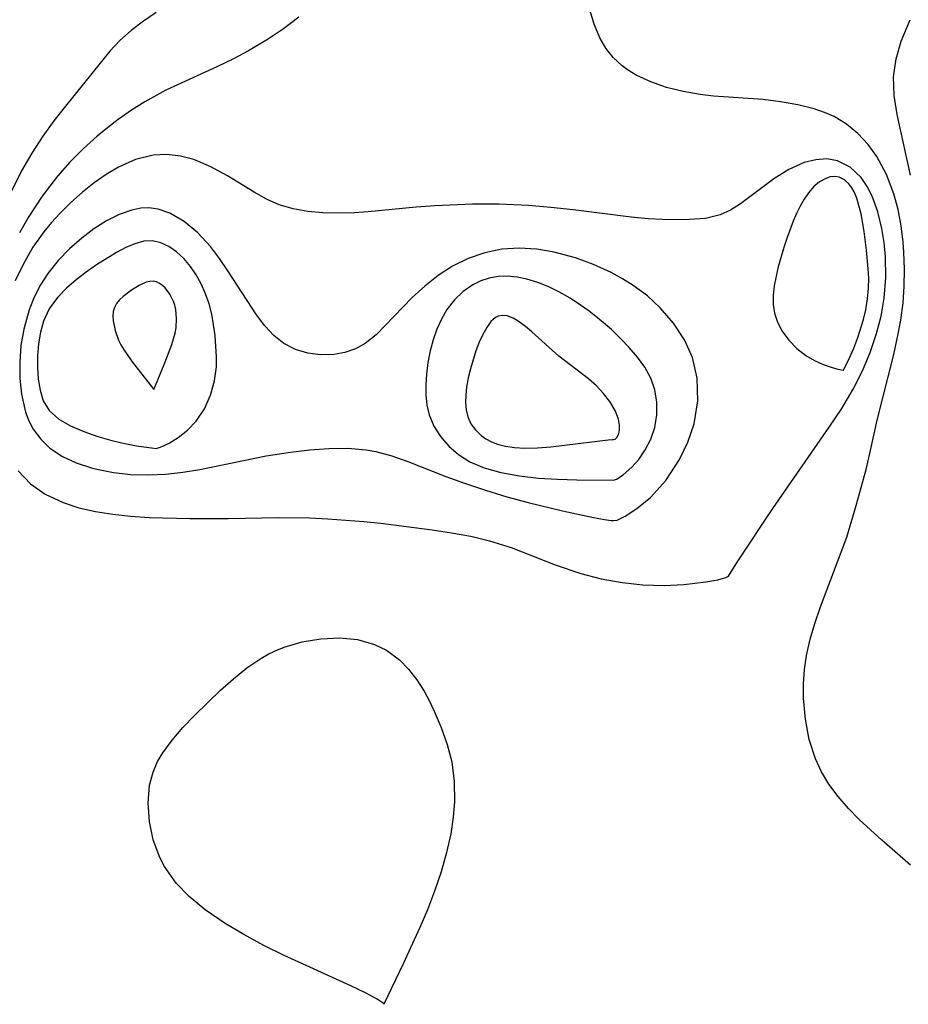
# Model space of a CAD drawing. Header units: metres. Extents: x 1073367 to 1082519, y 1569854 to 1574957.
# Tile 148 of 256: x 1074907 to 1074984, y 1573133 to 1573218. Entities that reach past the tile are written whole.
import ezdxf

# ---------------------------------------------------------------- set-up
doc = ezdxf.new("R2010")
doc.units = ezdxf.units.M
doc.layers.add('CGG_CurvaNivelLidar_v1', color=253, linetype='Continuous', lineweight=30)

msp = doc.modelspace()

# ---------------------------------------------------------------- linework, layer by layer
at = {"layer": 'CGG_CurvaNivelLidar_v1'}
for p, q in [((1074918.7038, 1573219.0705, 66), (1074917.5888, 1573218.2947, 66)), ((1074956.8079, 1573218.0413, 66.5), (1074956.4322, 1573219.2865, 66.5)), ((1074917.5888, 1573218.2947, 66), (1074916.5265, 1573217.4883, 66)), ((1074931.1154, 1573218.6576, 66.5), (1074929.7757, 1573217.6504, 66.5)), ((1074983.5155, 1573216.5571, 66), (1074984.3064, 1573218.4321, 66)), ((1074916.5265, 1573217.4883, 66), (1074915.5419, 1573216.6211, 66)), ((1074929.7757, 1573217.6504, 66.5), (1074928.3772, 1573216.7069, 66.5)), ((1074957.3039, 1573216.869, 66.5), (1074956.8079, 1573218.0413, 66.5)), ((1074915.5419, 1573216.6211, 66), (1074914.6746, 1573215.7007, 66)), ((1074928.3772, 1573216.7069, 66.5), (1074926.7476, 1573215.7203, 66.5)), ((1074957.827, 1573215.9651, 66.5), (1074957.3039, 1573216.869, 66.5)), ((1074983.0724, 1573215.0246, 66), (1074983.5155, 1573216.5571, 66)), ((1074914.6746, 1573215.7007, 66), (1074910.8057, 1573210.9187, 66)), ((1074926.7476, 1573215.7203, 66.5), (1074925.3745, 1573214.9944, 66.5)), ((1074958.4601, 1573215.1501, 66.5), (1074957.827, 1573215.9651, 66.5)), ((1074925.3745, 1573214.9944, 66.5), (1074923.9687, 1573214.3208, 66.5)), ((1074959.2324, 1573214.4222, 66.5), (1074958.4601, 1573215.1501, 66.5)), ((1074982.8574, 1573213.4542, 66), (1074983.0724, 1573215.0246, 66)), ((1074923.9687, 1573214.3208, 66.5), (1074919.559, 1573212.2998, 66.5)), ((1074959.7191, 1573214.0604, 66.5), (1074959.2324, 1573214.4222, 66.5)), ((1074960.4553, 1573213.6111, 66.5), (1074959.7191, 1573214.0604, 66.5)), ((1074961.729, 1573213.0155, 66.5), (1074960.4553, 1573213.6111, 66.5)), ((1074963.1014, 1573212.544, 66.5), (1074961.729, 1573213.0155, 66.5)), ((1074982.9172, 1573211.8368, 66), (1074982.8574, 1573213.4542, 66)), ((1074919.559, 1573212.2998, 66.5), (1074917.7173, 1573211.2963, 66.5)), ((1074964.544, 1573212.1813, 66.5), (1074963.1014, 1573212.544, 66.5)), ((1074966.0328, 1573211.9188, 66.5), (1074964.544, 1573212.1813, 66.5)), ((1074967.1795, 1573211.7823, 66.5), (1074966.0328, 1573211.9188, 66.5)), ((1074971.5179, 1573211.479, 66.5), (1074967.1795, 1573211.7823, 66.5)), ((1074973.0329, 1573211.2925, 66.5), (1074971.5179, 1573211.479, 66.5)), ((1074983.1784, 1573210.1834, 66), (1074982.9172, 1573211.8368, 66)), ((1074910.8057, 1573210.9187, 66), (1074909.8083, 1573209.6311, 66)), ((1074916.5476, 1573210.5532, 66.5), (1074915.4109, 1573209.7529, 66.5)), ((1074917.7173, 1573211.2963, 66.5), (1074916.5476, 1573210.5532, 66.5)), ((1074974.5147, 1573211.029, 66.5), (1074973.0329, 1573211.2925, 66.5)), ((1074975.9392, 1573210.6717, 66.5), (1074974.5147, 1573211.029, 66.5)), ((1074976.8375, 1573210.3707, 66.5), (1074975.9392, 1573210.6717, 66.5)), ((1074909.8083, 1573209.6311, 66), (1074908.8449, 1573208.2992, 66)), ((1074915.4109, 1573209.7529, 66.5), (1074914.4799, 1573209.0387, 66.5)), ((1074977.6904, 1573209.9968, 66.5), (1074976.8375, 1573210.3707, 66.5)), ((1074978.7734, 1573209.3378, 66.5), (1074977.6904, 1573209.9968, 66.5)), ((1074984.3213, 1573204.9165, 66), (1074983.1784, 1573210.1834, 66)), ((1074914.4799, 1573209.0387, 66.5), (1074913.5743, 1573208.2894, 66.5)), ((1074979.7564, 1573208.5256, 66.5), (1074978.7734, 1573209.3378, 66.5)), ((1074908.8449, 1573208.2992, 66), (1074907.8761, 1573206.8163, 66)), ((1074913.5743, 1573208.2894, 66.5), (1074912.3597, 1573207.1901, 66.5)), ((1074980.6369, 1573207.5824, 66.5), (1074979.7564, 1573208.5256, 66.5)), ((1074912.3597, 1573207.1901, 66.5), (1074911.2025, 1573206.029, 66.5)), ((1074981.4077, 1573206.5242, 66.5), (1074980.6369, 1573207.5824, 66.5)), ((1074907.8761, 1573206.8163, 66), (1074906.9879, 1573205.271, 66)), ((1074916.9146, 1573206.2749, 67), (1074915.4257, 1573205.6068, 67)), ((1074918.4372, 1573206.653, 67), (1074916.9146, 1573206.2749, 67)), ((1074919.6244, 1573206.7064, 67), (1074918.4372, 1573206.653, 67)), ((1074920.8117, 1573206.5675, 67), (1074919.6244, 1573206.7064, 67)), ((1074921.9815, 1573206.2572, 67), (1074920.8117, 1573206.5675, 67)), ((1074923.467, 1573205.6293, 67), (1074921.9815, 1573206.2572, 67)), ((1074976.0796, 1573206.2523, 67), (1074975.0852, 1573205.9975, 67)), ((1074977.057, 1573206.3169, 67), (1074976.0796, 1573206.2523, 67)), ((1074977.9875, 1573206.1645, 67), (1074977.057, 1573206.3169, 67)), ((1074979.0937, 1573205.6042, 67), (1074977.9875, 1573206.1645, 67)), ((1074982.2453, 1573204.9731, 66.5), (1074981.4077, 1573206.5242, 66.5)), ((1074911.2025, 1573206.029, 66.5), (1074910.1097, 1573204.8072, 66.5)), ((1074915.4257, 1573205.6068, 67), (1074914.3577, 1573204.9706, 67)), ((1074924.9089, 1573204.8387, 67), (1074923.467, 1573205.6293, 67)), ((1074973.7386, 1573205.3882, 67), (1074972.4284, 1573204.5733, 67)), ((1074975.0852, 1573205.9975, 67), (1074973.7386, 1573205.3882, 67)), ((1074980.0404, 1573204.693, 67), (1074979.0937, 1573205.6042, 67)), ((1074906.9879, 1573205.271, 66), (1074906.0116, 1573203.2788, 66)), ((1074910.1097, 1573204.8072, 66.5), (1074908.7747, 1573203.0805, 66.5)), ((1074914.3577, 1573204.9706, 67), (1074913.3121, 1573204.2358, 67)), ((1074927.2439, 1573203.4226, 67), (1074924.9089, 1573204.8387, 67)), ((1074972.4284, 1573204.5733, 67), (1074969.536, 1573202.4067, 67)), ((1074976.9518, 1573204.6272, 67.5), (1074976.4193, 1573204.3283, 67.5)), ((1074977.3507, 1573204.751, 67.5), (1074976.9518, 1573204.6272, 67.5)), ((1074977.7465, 1573204.7875, 67.5), (1074977.3507, 1573204.751, 67.5)), ((1074978.1268, 1573204.7292, 67.5), (1074977.7465, 1573204.7875, 67.5)), ((1074978.585, 1573204.5007, 67.5), (1074978.1268, 1573204.7292, 67.5)), ((1074978.9858, 1573204.1249, 67.5), (1074978.585, 1573204.5007, 67.5)), ((1074980.5642, 1573203.9317, 67), (1074980.0404, 1573204.693, 67)), ((1074982.8866, 1573203.2852, 66.5), (1074982.2453, 1573204.9731, 66.5)), ((1074913.3121, 1573204.2358, 67), (1074912.2909, 1573203.4202, 67)), ((1074975.9146, 1573203.906, 67.5), (1074975.4507, 1573203.3825, 67.5)), ((1074976.4193, 1573204.3283, 67.5), (1074975.9146, 1573203.906, 67.5)), ((1074979.2143, 1573203.8099, 67.5), (1074978.9858, 1573204.1249, 67.5)), ((1074979.4143, 1573203.4512, 67.5), (1074979.2143, 1573203.8099, 67.5)), ((1074981.0061, 1573203.0663, 67), (1074980.5642, 1573203.9317, 67)), ((1074908.7747, 1573203.0805, 66.5), (1074907.6291, 1573201.3072, 66.5)), ((1074912.2909, 1573203.4202, 67), (1074911.2907, 1573202.5297, 67)), ((1074928.3138, 1573202.8236, 67), (1074927.2439, 1573203.4226, 67)), ((1074929.4188, 1573202.3293, 67), (1074928.3138, 1573202.8236, 67)), ((1074975.0714, 1573202.8295, 67.5), (1074974.729, 1573202.2222, 67.5)), ((1074975.4507, 1573203.3825, 67.5), (1074975.0714, 1573202.8295, 67.5)), ((1074979.6486, 1573202.893, 67.5), (1074979.4143, 1573203.4512, 67.5)), ((1074979.8422, 1573202.2818, 67.5), (1074979.6486, 1573202.893, 67.5)), ((1074981.4895, 1573201.7231, 67), (1074981.0061, 1573203.0663, 67)), ((1074983.2506, 1573201.9195, 66.5), (1074982.8866, 1573203.2852, 66.5)), ((1074911.2907, 1573202.5297, 67), (1074910.3279, 1573201.5774, 67)), ((1074917.3664, 1573202.0257, 67.5), (1074916.5836, 1573201.8703, 67.5)), ((1074918.0728, 1573202.0602, 67.5), (1074917.3664, 1573202.0257, 67.5)), ((1074918.8767, 1573201.9589, 67.5), (1074918.0728, 1573202.0602, 67.5)), ((1074919.9009, 1573201.6096, 67.5), (1074918.8767, 1573201.9589, 67.5)), ((1074930.6198, 1573201.9772, 67), (1074929.4188, 1573202.3293, 67)), ((1074931.8849, 1573201.7588, 67), (1074930.6198, 1573201.9772, 67)), ((1074941.3204, 1573202.1317, 67), (1074937.1452, 1573201.7159, 67)), ((1074942.9432, 1573202.2501, 67), (1074941.3204, 1573202.1317, 67)), ((1074946.2343, 1573202.3809, 67), (1074942.9432, 1573202.2501, 67)), ((1074948.5532, 1573202.3763, 67), (1074946.2343, 1573202.3809, 67)), ((1074951.0947, 1573202.2542, 67), (1074948.5532, 1573202.3763, 67)), ((1074953.0508, 1573202.0911, 67), (1074951.0947, 1573202.2542, 67)), ((1074954.992, 1573201.8837, 67), (1074953.0508, 1573202.0911, 67)), ((1074960.0259, 1573201.2391, 67), (1074954.992, 1573201.8837, 67)), ((1074969.536, 1573202.4067, 67), (1074968.6764, 1573201.8581, 67)), ((1074974.729, 1573202.2222, 67.5), (1074974.4156, 1573201.5755, 67.5)), ((1074980.023, 1573201.5537, 67.5), (1074979.8422, 1573202.2818, 67.5)), ((1074983.5164, 1573200.5086, 66.5), (1074983.2506, 1573201.9195, 66.5)), ((1074907.6291, 1573201.3072, 66.5), (1074906.8294, 1573199.8755, 66.5)), ((1074910.3279, 1573201.5774, 67), (1074909.612, 1573200.7948, 67)), ((1074915.4797, 1573201.4781, 67.5), (1074914.379, 1573200.9198, 67.5)), ((1074916.5836, 1573201.8703, 67.5), (1074915.4797, 1573201.4781, 67.5)), ((1074921.1499, 1573200.8723, 67.5), (1074919.9009, 1573201.6096, 67.5)), ((1074933.1999, 1573201.6401, 67), (1074931.8849, 1573201.7588, 67)), ((1074934.5533, 1573201.6033, 67), (1074933.1999, 1573201.6401, 67)), ((1074935.9336, 1573201.6371, 67), (1074934.5533, 1573201.6033, 67)), ((1074937.1452, 1573201.7159, 67), (1074935.9336, 1573201.6371, 67)), ((1074961.5045, 1573201.101, 67), (1074960.0259, 1573201.2391, 67)), ((1074962.7413, 1573201.0366, 67), (1074961.5045, 1573201.101, 67)), ((1074963.9361, 1573201.0189, 67), (1074962.7413, 1573201.0366, 67)), ((1074965.0766, 1573201.0412, 67), (1074963.9361, 1573201.0189, 67)), ((1074966.4849, 1573201.1468, 67), (1074965.0766, 1573201.0412, 67)), ((1074967.7761, 1573201.4433, 67), (1074966.4849, 1573201.1468, 67)), ((1074968.6764, 1573201.8581, 67), (1074967.7761, 1573201.4433, 67)), ((1074974.4156, 1573201.5755, 67.5), (1074974.1252, 1573200.9005, 67.5)), ((1074980.3056, 1573200.006, 67.5), (1074980.023, 1573201.5537, 67.5)), ((1074981.8382, 1573200.258, 67), (1074981.4895, 1573201.7231, 67)), ((1074909.612, 1573200.7948, 67), (1074908.9345, 1573199.973, 67)), ((1074913.2918, 1573200.2275, 67.5), (1074912.2297, 1573199.4263, 67.5)), ((1074914.379, 1573200.9198, 67.5), (1074913.2918, 1573200.2275, 67.5)), ((1074922.3277, 1573199.88, 67.5), (1074921.1499, 1573200.8723, 67.5)), ((1074974.1252, 1573200.9005, 67.5), (1074973.5984, 1573199.4972, 67.5)), ((1074982.0272, 1573199.0456, 67), (1074981.8382, 1573200.258, 67)), ((1074983.695, 1573199.0653, 66.5), (1074983.5164, 1573200.5086, 66.5)), ((1074908.9345, 1573199.973, 67), (1074907.9866, 1573198.6319, 67)), ((1074912.2297, 1573199.4263, 67.5), (1074911.1694, 1573198.4972, 67.5)), ((1074923.4203, 1573198.6925, 67.5), (1074922.3277, 1573199.88, 67.5)), ((1074973.5984, 1573199.4972, 67.5), (1074973.3042, 1573198.6101, 67.5)), ((1074980.5143, 1573198.3947, 67.5), (1074980.3056, 1573200.006, 67.5)), ((1074907.9866, 1573198.6319, 67), (1074907.1513, 1573197.2064, 67)), ((1074911.1694, 1573198.4972, 67.5), (1074910.177, 1573197.4743, 67.5)), ((1074916.0577, 1573198.606, 68), (1074915.2566, 1573198.1846, 68)), ((1074916.8482, 1573198.9393, 68), (1074916.0577, 1573198.606, 68)), ((1074917.6241, 1573199.1498, 68), (1074916.8482, 1573198.9393, 68)), ((1074918.3803, 1573199.193, 68), (1074917.6241, 1573199.1498, 68)), ((1074919.1087, 1573199.0335, 68), (1074918.3803, 1573199.193, 68)), ((1074919.8089, 1573198.6997, 68), (1074919.1087, 1573199.0335, 68)), ((1074920.4763, 1573198.2278, 68), (1074919.8089, 1573198.6997, 68)), ((1074924.207, 1573197.6631, 67.5), (1074923.4203, 1573198.6925, 67.5)), ((1074948.7825, 1573198.4599, 67.5), (1074947.2962, 1573198.1577, 67.5)), ((1074950.2872, 1573198.5497, 67.5), (1074948.7825, 1573198.4599, 67.5)), ((1074951.8112, 1573198.4556, 67.5), (1074950.2872, 1573198.5497, 67.5)), ((1074953.3393, 1573198.2038, 67.5), (1074951.8112, 1573198.4556, 67.5)), ((1074973.3042, 1573198.6101, 67.5), (1074972.8252, 1573196.9433, 67.5)), ((1074982.1424, 1573197.7948, 67), (1074982.0272, 1573199.0456, 67)), ((1074983.7627, 1573198.1944, 66.5), (1074983.695, 1573199.0653, 66.5)), ((1074915.2566, 1573198.1846, 68), (1074913.5261, 1573197.1043, 68)), ((1074921.1038, 1573197.6439, 68), (1074920.4763, 1573198.2278, 68)), ((1074921.6805, 1573196.9657, 68), (1074921.1038, 1573197.6439, 68)), ((1074924.9512, 1573196.5775, 67.5), (1074924.207, 1573197.6631, 67.5)), ((1074945.8609, 1573197.661, 67.5), (1074944.4944, 1573196.989, 67.5)), ((1074947.2962, 1573198.1577, 67.5), (1074945.8609, 1573197.661, 67.5)), ((1074955.1866, 1573197.7065, 67.5), (1074953.3393, 1573198.2038, 67.5)), ((1074956.7652, 1573197.1264, 67.5), (1074955.1866, 1573197.7065, 67.5)), ((1074980.6569, 1573196.7608, 67.5), (1074980.5143, 1573198.3947, 67.5)), ((1074982.1734, 1573196.0075, 67), (1074982.1424, 1573197.7948, 67)), ((1074983.8142, 1573196.7326, 66.5), (1074983.7627, 1573198.1944, 66.5)), ((1074907.1513, 1573197.2064, 67), (1074906.4338, 1573195.7105, 67)), ((1074910.177, 1573197.4743, 67.5), (1074909.2833, 1573196.3555, 67.5)), ((1074913.5261, 1573197.1043, 68), (1074912.6148, 1573196.4644, 68)), ((1074922.1787, 1573196.2329, 68), (1074921.6805, 1573196.9657, 68)), ((1074944.4944, 1573196.989, 67.5), (1074943.2411, 1573196.1791, 67.5)), ((1074958.2987, 1573196.4255, 67.5), (1074956.7652, 1573197.1264, 67.5)), ((1074972.8252, 1573196.9433, 67.5), (1074972.6305, 1573196.1108, 67.5)), ((1074980.6934, 1573195.9323, 67.5), (1074980.6569, 1573196.7608, 67.5)), ((1074909.2833, 1573196.3555, 67.5), (1074908.6424, 1573195.3579, 67.5)), ((1074912.6148, 1573196.4644, 68), (1074911.7325, 1573195.7857, 68)), ((1074922.6178, 1573195.4389, 68), (1074922.1787, 1573196.2329, 68)), ((1074927.4306, 1573192.7555, 67.5), (1074924.9512, 1573196.5775, 67.5)), ((1074943.2411, 1573196.1791, 67.5), (1074942.0671, 1573195.2568, 67.5)), ((1074947.6877, 1573195.9463, 68), (1074946.9466, 1573195.7041, 68)), ((1074948.4576, 1573196.0846, 68), (1074947.6877, 1573195.9463, 68)), ((1074949.2766, 1573196.1133, 68), (1074948.4576, 1573196.0846, 68)), ((1074950.1084, 1573196.0371, 68), (1074949.2766, 1573196.1133, 68)), ((1074950.9446, 1573195.8684, 68), (1074950.1084, 1573196.0371, 68)), ((1074959.2759, 1573195.8984, 67.5), (1074958.2987, 1573196.4255, 67.5)), ((1074960.2144, 1573195.313, 67.5), (1074959.2759, 1573195.8984, 67.5)), ((1074972.6305, 1573196.1108, 67.5), (1074972.4804, 1573195.2835, 67.5)), ((1074980.6729, 1573195.0785, 67.5), (1074980.6934, 1573195.9323, 67.5)), ((1074982.0379, 1573194.1987, 67), (1074982.1734, 1573196.0075, 67)), ((1074983.7884, 1573195.2626, 66.5), (1074983.8142, 1573196.7326, 66.5)), ((1074908.6424, 1573195.3579, 67.5), (1074908.0973, 1573194.3012, 67.5)), ((1074910.9012, 1573195.0652, 68), (1074910.149, 1573194.2942, 68)), ((1074911.7325, 1573195.7857, 68), (1074910.9012, 1573195.0652, 68)), ((1074917.231, 1573195.3203, 68.5), (1074916.5461, 1573194.9012, 68.5)), ((1074917.846, 1573195.5939, 68.5), (1074917.231, 1573195.3203, 68.5)), ((1074918.147, 1573195.6669, 68.5), (1074917.846, 1573195.5939, 68.5)), ((1074918.4406, 1573195.6782, 68.5), (1074918.147, 1573195.6669, 68.5)), ((1074918.7235, 1573195.6158, 68.5), (1074918.4406, 1573195.6782, 68.5)), ((1074918.9951, 1573195.4892, 68.5), (1074918.7235, 1573195.6158, 68.5)), ((1074919.2532, 1573195.3108, 68.5), (1074918.9951, 1573195.4892, 68.5)), ((1074919.495, 1573195.0896, 68.5), (1074919.2532, 1573195.3108, 68.5)), ((1074919.9061, 1573194.5533, 68.5), (1074919.495, 1573195.0896, 68.5)), ((1074922.9953, 1573194.5963, 68), (1074922.6178, 1573195.4389, 68)), ((1074942.0671, 1573195.2568, 67.5), (1074940.9697, 1573194.2623, 67.5)), ((1074946.2441, 1573195.3629, 68), (1074945.4016, 1573194.7768, 68)), ((1074946.9466, 1573195.7041, 68), (1074946.2441, 1573195.3629, 68)), ((1074951.9089, 1573195.5701, 68), (1074950.9446, 1573195.8684, 68)), ((1074952.8644, 1573195.181, 68), (1074951.9089, 1573195.5701, 68)), ((1074953.807, 1573194.718, 68), (1074952.8644, 1573195.181, 68)), ((1074961.434, 1573194.3949, 67.5), (1074960.2144, 1573195.313, 67.5)), ((1074972.4804, 1573195.2835, 67.5), (1074972.3929, 1573194.465, 67.5)), ((1074980.5881, 1573194.1524, 67.5), (1074980.6729, 1573195.0785, 67.5)), ((1074983.6797, 1573193.7913, 66.5), (1074983.7884, 1573195.2626, 66.5)), ((1074908.0973, 1573194.3012, 67.5), (1074907.6488, 1573193.1827, 67.5)), ((1074910.149, 1573194.2942, 68), (1074909.513, 1573193.4575, 68)), ((1074915.8367, 1573194.3619, 68.5), (1074915.5248, 1573194.0643, 68.5)), ((1074916.5461, 1573194.9012, 68.5), (1074915.8367, 1573194.3619, 68.5)), ((1074920.2113, 1573193.9285, 68.5), (1074919.9061, 1573194.5533, 68.5)), ((1074923.3045, 1573193.7138, 68), (1074922.9953, 1573194.5963, 68)), ((1074940.9697, 1573194.2623, 67.5), (1074937.853, 1573191.0273, 67.5)), ((1074945.4016, 1573194.7768, 68), (1074944.6494, 1573194.0547, 68)), ((1074954.7317, 1573194.1921, 68), (1074953.807, 1573194.718, 68)), ((1074955.6321, 1573193.609, 68), (1074954.7317, 1573194.1921, 68)), ((1074962.5496, 1573193.3628, 67.5), (1074961.434, 1573194.3949, 67.5)), ((1074972.3929, 1573194.465, 67.5), (1074972.3944, 1573193.6598, 67.5)), ((1074981.7734, 1573192.6503, 67), (1074982.0379, 1573194.1987, 67)), ((1074909.513, 1573193.4575, 68), (1074909.372, 1573193.226, 68)), ((1074915.069, 1573193.3969, 68.5), (1074914.9674, 1573193.0325, 68.5)), ((1074915.2618, 1573193.7446, 68.5), (1074915.069, 1573193.3969, 68.5)), ((1074915.5248, 1573194.0643, 68.5), (1074915.2618, 1573193.7446, 68.5)), ((1074920.3221, 1573193.5904, 68.5), (1074920.2113, 1573193.9285, 68.5)), ((1074920.4056, 1573193.2125, 68.5), (1074920.3221, 1573193.5904, 68.5)), ((1074923.5353, 1573192.8161, 68), (1074923.3045, 1573193.7138, 68)), ((1074944.6494, 1573194.0547, 68), (1074943.9999, 1573193.2168, 68)), ((1074956.3782, 1573193.0689, 68), (1074955.6321, 1573193.609, 68)), ((1074963.7015, 1573192.0296, 67.5), (1074962.5496, 1573193.3628, 67.5)), ((1074972.3944, 1573193.6598, 67.5), (1074972.5042, 1573192.8983, 67.5)), ((1074980.4339, 1573193.1891, 67.5), (1074980.5881, 1573194.1524, 67.5)), ((1074983.4788, 1573192.2912, 66.5), (1074983.6797, 1573193.7913, 66.5)), ((1074907.6488, 1573193.1827, 67.5), (1074907.1836, 1573191.5174, 67.5)), ((1074909.372, 1573193.226, 68), (1074908.9087, 1573192.2039, 68)), ((1074914.9674, 1573193.0325, 68.5), (1074914.9354, 1573192.6437, 68.5)), ((1074914.9354, 1573192.6437, 68.5), (1074914.9579, 1573192.2382, 68.5)), ((1074920.4762, 1573192.4272, 68.5), (1074920.4056, 1573193.2125, 68.5)), ((1074923.7056, 1573191.8956, 68), (1074923.5353, 1573192.8161, 68)), ((1074928.1612, 1573191.7986, 67.5), (1074927.4306, 1573192.7555, 67.5)), ((1074943.9999, 1573193.2168, 68), (1074943.5216, 1573192.3922, 68)), ((1074948.2255, 1573192.5115, 68.5), (1074947.8332, 1573192.1689, 68.5)), ((1074948.4522, 1573192.6273, 68.5), (1074948.2255, 1573192.5115, 68.5)), ((1074948.8331, 1573192.707, 68.5), (1074948.4522, 1573192.6273, 68.5)), ((1074949.228, 1573192.6683, 68.5), (1074948.8331, 1573192.707, 68.5)), ((1074949.753, 1573192.4739, 68.5), (1074949.228, 1573192.6683, 68.5)), ((1074950.2903, 1573192.1549, 68.5), (1074949.753, 1573192.4739, 68.5)), ((1074957.106, 1573192.4998, 68), (1074956.3782, 1573193.0689, 68)), ((1074958.3137, 1573191.4726, 68), (1074957.106, 1573192.4998, 68)), ((1074972.5042, 1573192.8983, 67.5), (1074972.7479, 1573192.1297, 67.5)), ((1074980.2461, 1573192.3598, 67.5), (1074980.4339, 1573193.1891, 67.5)), ((1074981.3805, 1573191.1166, 67), (1074981.7734, 1573192.6503, 67)), ((1074908.9087, 1573192.2039, 68), (1074908.6354, 1573191.2334, 68)), ((1074914.9579, 1573192.2382, 68.5), (1074915.1265, 1573191.4014, 68.5)), ((1074920.3517, 1573191.1676, 68.5), (1074920.4309, 1573191.6256, 68.5)), ((1074920.4309, 1573191.6256, 68.5), (1074920.4762, 1573192.4272, 68.5)), ((1074923.8284, 1573190.9606, 68), (1074923.7056, 1573191.8956, 68)), ((1074928.9482, 1573190.9578, 67.5), (1074928.1612, 1573191.7986, 67.5)), ((1074943.5216, 1573192.3922, 68), (1074943.1247, 1573191.5067, 68)), ((1074947.4579, 1573191.6617, 68.5), (1074947.1195, 1573191.0502, 68.5)), ((1074947.8332, 1573192.1689, 68.5), (1074947.4579, 1573191.6617, 68.5)), ((1074950.8377, 1573191.7463, 68.5), (1074950.2903, 1573192.1549, 68.5)), ((1074951.3945, 1573191.2757, 68.5), (1074950.8377, 1573191.7463, 68.5)), ((1074964.6627, 1573190.5718, 67.5), (1074963.7015, 1573192.0296, 67.5)), ((1074972.7479, 1573192.1297, 67.5), (1074973.169, 1573191.333, 67.5)), ((1074979.7604, 1573190.7748, 67.5), (1074980.2461, 1573192.3598, 67.5)), ((1074983.2035, 1573190.7989, 66.5), (1074983.4788, 1573192.2912, 66.5)), ((1074907.1836, 1573191.5174, 67.5), (1074906.9448, 1573190.0807, 67.5)), ((1074908.6354, 1573191.2334, 68), (1074908.4643, 1573190.2256, 68)), ((1074915.1265, 1573191.4014, 68.5), (1074915.4316, 1573190.5642, 68.5)), ((1074920.0757, 1573190.1805, 68.5), (1074920.3517, 1573191.1676, 68.5)), ((1074923.9648, 1573189.0752, 68), (1074923.8284, 1573190.9606, 68)), ((1074929.8079, 1573190.2727, 67.5), (1074928.9482, 1573190.9578, 67.5)), ((1074937.853, 1573191.0273, 67.5), (1074936.8988, 1573190.2678, 67.5)), ((1074943.1247, 1573191.5067, 68), (1074942.7994, 1573190.5773, 68)), ((1074947.1195, 1573191.0502, 68.5), (1074946.8108, 1573190.3648, 68.5)), ((1074953.7449, 1573189.1659, 68.5), (1074951.3945, 1573191.2757, 68.5)), ((1074959.1127, 1573190.7061, 68), (1074958.3137, 1573191.4726, 68)), ((1074973.169, 1573191.333, 67.5), (1074973.7405, 1573190.5534, 67.5)), ((1074979.4054, 1573189.8523, 67.5), (1074979.7604, 1573190.7748, 67.5)), ((1074980.8203, 1573189.4743, 67), (1074981.3805, 1573191.1166, 67)), ((1074982.8726, 1573189.3164, 66.5), (1074983.2035, 1573190.7989, 66.5)), ((1074906.9448, 1573190.0807, 67.5), (1074906.8353, 1573188.6401, 67.5)), ((1074908.4643, 1573190.2256, 68), (1074908.3785, 1573189.199, 68)), ((1074915.4316, 1573190.5642, 68.5), (1074915.6435, 1573190.1422, 68.5)), ((1074915.6435, 1573190.1422, 68.5), (1074915.9221, 1573189.6783, 68.5)), ((1074919.4124, 1573188.4232, 68.5), (1074920.0757, 1573190.1805, 68.5)), ((1074930.8196, 1573189.7477, 67.5), (1074929.8079, 1573190.2727, 67.5)), ((1074936.8988, 1573190.2678, 67.5), (1074936.0318, 1573189.7931, 67.5)), ((1074942.7994, 1573190.5773, 68), (1074942.5416, 1573189.6178, 68)), ((1074946.8108, 1573190.3648, 68.5), (1074946.5282, 1573189.6284, 68.5)), ((1074959.8663, 1573189.9031, 68), (1074959.1127, 1573190.7061, 68)), ((1074960.568, 1573189.0681, 68), (1074959.8663, 1573189.9031, 68)), ((1074965.3734, 1573189.0291, 67.5), (1074964.6627, 1573190.5718, 67.5)), ((1074973.7405, 1573190.5534, 67.5), (1074974.4334, 1573189.8363, 67.5)), ((1074908.3785, 1573189.199, 68), (1074908.3704, 1573188.1715, 68)), ((1074915.9221, 1573189.6783, 68.5), (1074916.6299, 1573188.6563, 68.5)), ((1074923.9461, 1573188.2314, 68), (1074923.9648, 1573189.0752, 68)), ((1074931.9, 1573189.4211, 67.5), (1074930.8196, 1573189.7477, 67.5)), ((1074933.0155, 1573189.2701, 67.5), (1074931.9, 1573189.4211, 67.5)), ((1074934.152, 1573189.2904, 67.5), (1074933.0155, 1573189.2701, 67.5)), ((1074935.1093, 1573189.4672, 67.5), (1074934.152, 1573189.2904, 67.5)), ((1074936.0318, 1573189.7931, 67.5), (1074935.1093, 1573189.4672, 67.5)), ((1074942.5416, 1573189.6178, 68), (1074942.3457, 1573188.6129, 68)), ((1074946.5282, 1573189.6284, 68.5), (1074946.0439, 1573188.0682, 68.5)), ((1074956.3264, 1573187.1821, 68.5), (1074953.7449, 1573189.1659, 68.5)), ((1074961.2061, 1573188.2029, 68), (1074960.568, 1573189.0681, 68)), ((1074965.7715, 1573187.2412, 67.5), (1074965.3734, 1573189.0291, 67.5)), ((1074974.4334, 1573189.8363, 67.5), (1074975.2173, 1573189.224, 67.5)), ((1074975.2173, 1573189.224, 67.5), (1074975.9869, 1573188.7764, 67.5)), ((1074978.5, 1573187.947, 67.5), (1074979.0635, 1573189.0673, 67.5)), ((1074979.0635, 1573189.0673, 67.5), (1074979.4054, 1573189.8523, 67.5)), ((1074980.1417, 1573187.8696, 67), (1074980.8203, 1573189.4743, 67)), ((1074981.4265, 1573183.585, 66.5), (1074982.8726, 1573189.3164, 66.5)), ((1074906.8353, 1573188.6401, 67.5), (1074906.8499, 1573187.2185, 67.5)), ((1074908.3704, 1573188.1715, 68), (1074908.4408, 1573187.1615, 68)), ((1074916.6299, 1573188.6563, 68.5), (1074918.5, 1573186.2478, 68.5)), ((1074918.5, 1573186.2478, 68.5), (1074919.4124, 1573188.4232, 68.5)), ((1074923.7736, 1573186.9989, 68), (1074923.9461, 1573188.2314, 68)), ((1074942.3457, 1573188.6129, 68), (1074942.2168, 1573187.6018, 68)), ((1074961.7396, 1573187.2455, 68), (1074961.2061, 1573188.2029, 68)), ((1074975.9869, 1573188.7764, 67.5), (1074976.7451, 1573188.4363, 67.5)), ((1074976.7451, 1573188.4363, 67.5), (1074977.4338, 1573188.1926, 67.5)), ((1074977.4338, 1573188.1926, 67.5), (1074977.9951, 1573188.0354, 67.5)), ((1074942.2168, 1573187.6018, 68), (1074942.1593, 1573186.6846, 68)), ((1074946.0439, 1573188.0682, 68.5), (1074945.8526, 1573187.2686, 68.5)), ((1074977.9951, 1573188.0354, 67.5), (1074978.5, 1573187.947, 67.5)), ((1074979.3506, 1573186.2988, 67), (1074980.1417, 1573187.8696, 67)), ((1074906.8499, 1573187.2185, 67.5), (1074906.9918, 1573185.8398, 67.5)), ((1074908.4408, 1573187.1615, 68), (1074908.6003, 1573186.1906, 68)), ((1074923.4247, 1573185.7549, 68), (1074923.7736, 1573186.9989, 68)), ((1074942.1593, 1573186.6846, 68), (1074942.1689, 1573185.7818, 68)), ((1074945.7095, 1573186.4695, 68.5), (1074945.637, 1573185.7915, 68.5)), ((1074945.8526, 1573187.2686, 68.5), (1074945.7095, 1573186.4695, 68.5)), ((1074956.9978, 1573186.5806, 68.5), (1074956.3264, 1573187.1821, 68.5)), ((1074957.6274, 1573185.9225, 68.5), (1074956.9978, 1573186.5806, 68.5)), ((1074962.0836, 1573186.2418, 68), (1074961.7396, 1573187.2455, 68)), ((1074965.8187, 1573185.2764, 67.5), (1074965.7715, 1573187.2412, 67.5)), ((1074906.9918, 1573185.8398, 67.5), (1074907.3463, 1573184.3005, 67.5)), ((1074908.6003, 1573186.1906, 68), (1074908.8718, 1573185.2848, 68)), ((1074922.8976, 1573184.5717, 68), (1074923.4247, 1573185.7549, 68)), ((1074942.1689, 1573185.7818, 68), (1074942.2611, 1573184.9032, 68)), ((1074945.637, 1573185.7915, 68.5), (1074945.6212, 1573185.1289, 68.5)), ((1074958.1739, 1573185.2237, 68.5), (1074957.6274, 1573185.9225, 68.5)), ((1074962.2659, 1573185.1611, 68), (1074962.0836, 1573186.2418, 68)), ((1074978.3414, 1573184.6086, 67), (1074979.3506, 1573186.2988, 67)), ((1074908.8718, 1573185.2848, 68), (1074909.4005, 1573184.43, 68)), ((1074942.2611, 1573184.9032, 68), (1074942.457, 1573184.0602, 68)), ((1074945.6212, 1573185.1289, 68.5), (1074945.6749, 1573184.4912, 68.5)), ((1074958.6342, 1573184.4369, 68.5), (1074958.1739, 1573185.2237, 68.5)), ((1074962.2704, 1573184.0466, 68), (1074962.2659, 1573185.1611, 68)), ((1074965.4971, 1573183.263, 67.5), (1074965.8187, 1573185.2764, 67.5)), ((1074907.3463, 1573184.3005, 67.5), (1074907.6387, 1573183.532, 67.5)), ((1074909.4005, 1573184.43, 68), (1074910.2496, 1573183.6862, 68)), ((1074922.1959, 1573183.5177, 68), (1074922.8976, 1573184.5717, 68)), ((1074942.457, 1573184.0602, 68), (1074942.8731, 1573183.0707, 68)), ((1074945.6749, 1573184.4912, 68.5), (1074945.8161, 1573183.8897, 68.5)), ((1074945.8161, 1573183.8897, 68.5), (1074946.0917, 1573183.2816, 68.5)), ((1074958.9207, 1573183.6704, 68.5), (1074958.6342, 1573184.4369, 68.5)), ((1074962.0843, 1573182.941, 68), (1074962.2704, 1573184.0466, 68)), ((1074977.2651, 1573182.9936, 67), (1074978.3414, 1573184.6086, 67)), ((1074907.6387, 1573183.532, 67.5), (1074908.0123, 1573182.8141, 67.5)), ((1074910.2496, 1573183.6862, 68), (1074911.2566, 1573183.0981, 68)), ((1074911.2566, 1573183.0981, 68), (1074912.4048, 1573182.5965, 68)), ((1074921.426, 1573182.7119, 68), (1074922.1959, 1573183.5177, 68)), ((1074942.8731, 1573183.0707, 68), (1074943.4541, 1573182.1584, 68)), ((1074946.0917, 1573183.2816, 68.5), (1074946.4798, 1573182.7385, 68.5)), ((1074959.0107, 1573183.1499, 68.5), (1074958.9207, 1573183.6704, 68.5)), ((1074959.0026, 1573182.6919, 68.5), (1074959.0107, 1573183.1499, 68.5)), ((1074964.9677, 1573181.6842, 67.5), (1074965.4971, 1573183.263, 67.5)), ((1074980.856, 1573180.9508, 66.5), (1074981.4265, 1573183.585, 66.5)), ((1074908.0123, 1573182.8141, 67.5), (1074908.6654, 1573181.9245, 67.5)), ((1074912.4048, 1573182.5965, 68), (1074913.6224, 1573182.1764, 68)), ((1074913.6224, 1573182.1764, 68), (1074914.8393, 1573181.8335, 68)), ((1074920.6073, 1573182.0679, 68), (1074921.426, 1573182.7119, 68)), ((1074946.4798, 1573182.7385, 68.5), (1074946.9648, 1573182.2701, 68.5)), ((1074946.9648, 1573182.2701, 68.5), (1074947.3977, 1573181.9678, 68.5)), ((1074958.7833, 1573182.0744, 68.5), (1074958.9169, 1573182.335, 68.5)), ((1074958.9169, 1573182.335, 68.5), (1074959.0026, 1573182.6919, 68.5)), ((1074961.7319, 1573181.9334, 68), (1074962.0843, 1573182.941, 68)), ((1074972.3582, 1573175.9045, 67), (1074977.2651, 1573182.9936, 67)), ((1074908.6654, 1573181.9245, 67.5), (1074909.4662, 1573181.1586, 67.5)), ((1074914.8393, 1573181.8335, 68), (1074915.987, 1573181.5646, 68)), ((1074915.987, 1573181.5646, 68), (1074916.9974, 1573181.3669, 68)), ((1074916.9974, 1573181.3669, 68), (1074918.5, 1573181.1508, 68)), ((1074919.1532, 1573181.2791, 68), (1074919.8224, 1573181.5892, 68)), ((1074919.8224, 1573181.5892, 68), (1074920.6073, 1573182.0679, 68)), ((1074943.4541, 1573182.1584, 68), (1074944.1722, 1573181.3303, 68)), ((1074944.1722, 1573181.3303, 68), (1074945.0114, 1573180.6016, 68)), ((1074947.3977, 1573181.9678, 68.5), (1074947.8739, 1573181.7158, 68.5)), ((1074947.8739, 1573181.7158, 68.5), (1074948.3859, 1573181.5133, 68.5)), ((1074948.3859, 1573181.5133, 68.5), (1074949.104, 1573181.3209, 68.5)), ((1074949.104, 1573181.3209, 68.5), (1074949.8715, 1573181.2025, 68.5)), ((1074953.0498, 1573181.2762, 68.5), (1074954.2413, 1573181.4035, 68.5)), ((1074954.2413, 1573181.4035, 68.5), (1074958.0146, 1573181.8926, 68.5)), ((1074958.0146, 1573181.8926, 68.5), (1074958.3879, 1573181.9211, 68.5)), ((1074958.3879, 1573181.9211, 68.5), (1074958.5, 1573181.8984, 68.5)), ((1074958.5, 1573181.8984, 68.5), (1074958.6374, 1573181.9282, 68.5)), ((1074958.6374, 1573181.9282, 68.5), (1074958.7833, 1573182.0744, 68.5)), ((1074961.248, 1573181.0026, 68), (1074961.7319, 1573181.9334, 68)), ((1074964.2429, 1573180.1813, 67.5), (1074964.9677, 1573181.6842, 67.5)), ((1074909.4662, 1573181.1586, 67.5), (1074910.5433, 1573180.4408, 67.5)), ((1074918.5, 1573181.1508, 68), (1074918.6907, 1573181.1375, 68)), ((1074918.6907, 1573181.1375, 68), (1074919.1532, 1573181.2791, 68)), ((1074922.5164, 1573179.2941, 67.5), (1074928.278, 1573180.4756, 67.5)), ((1074928.278, 1573180.4756, 67.5), (1074930.3787, 1573180.8113, 67.5)), ((1074930.3787, 1573180.8113, 67.5), (1074932.0667, 1573181.0135, 67.5)), ((1074932.0667, 1573181.0135, 67.5), (1074933.7358, 1573181.1359, 67.5)), ((1074933.7358, 1573181.1359, 67.5), (1074935.3765, 1573181.1502, 67.5)), ((1074935.3765, 1573181.1502, 67.5), (1074936.977, 1573181.0196, 67.5)), ((1074936.977, 1573181.0196, 67.5), (1074937.8229, 1573180.8723, 67.5)), ((1074937.8229, 1573180.8723, 67.5), (1074939.2201, 1573180.4906, 67.5)), ((1074939.2201, 1573180.4906, 67.5), (1074940.608, 1573179.9802, 67.5)), ((1074945.0114, 1573180.6016, 68), (1074945.9951, 1573179.9737, 68)), ((1074949.8715, 1573181.2025, 68.5), (1074950.7728, 1573181.1579, 68.5)), ((1074950.7728, 1573181.1579, 68.5), (1074951.8741, 1573181.1869, 68.5)), ((1074951.8741, 1573181.1869, 68.5), (1074953.0498, 1573181.2762, 68.5)), ((1074960.6803, 1573180.1785, 68), (1074961.248, 1573181.0026, 68)), ((1074980.4623, 1573179.3125, 66.5), (1074980.856, 1573180.9508, 66.5)), ((1074910.5433, 1573180.4408, 67.5), (1074911.7557, 1573179.8747, 67.5)), ((1074911.7557, 1573179.8747, 67.5), (1074913.0709, 1573179.4401, 67.5)), ((1074940.608, 1573179.9802, 67.5), (1074943.8992, 1573178.6782, 67.5)), ((1074945.9951, 1573179.9737, 68), (1074947.2266, 1573179.4484, 68)), ((1074960.0775, 1573179.4885, 68), (1074960.6803, 1573180.1785, 68)), ((1074963.0444, 1573178.3476, 67.5), (1074964.2429, 1573180.1813, 67.5)), ((1074906.7031, 1573179.174, 67), (1074907.7866, 1573178.0652, 67)), ((1074913.0709, 1573179.4401, 67.5), (1074913.5403, 1573179.319, 67.5)), ((1074913.5403, 1573179.319, 67.5), (1074914.9885, 1573179.0382, 67.5)), ((1074914.9885, 1573179.0382, 67.5), (1074916.4886, 1573178.8749, 67.5)), ((1074916.4886, 1573178.8749, 67.5), (1074918.0236, 1573178.829, 67.5)), ((1074918.0236, 1573178.829, 67.5), (1074919.5135, 1573178.8963, 67.5)), ((1074919.5135, 1573178.8963, 67.5), (1074921.0137, 1573179.0567, 67.5)), ((1074921.0137, 1573179.0567, 67.5), (1074922.5164, 1573179.2941, 67.5)), ((1074947.2266, 1573179.4484, 68), (1074948.6971, 1573179.0338, 68)), ((1074948.6971, 1573179.0338, 68), (1074950.299, 1573178.744, 68)), ((1074958.7604, 1573178.4496, 68), (1074959.333, 1573178.8277, 68)), ((1074959.333, 1573178.8277, 68), (1074960.0775, 1573179.4885, 68)), ((1074979.6026, 1573176.1551, 66.5), (1074980.4623, 1573179.3125, 66.5)), ((1074907.7866, 1573178.0652, 67), (1074909.0602, 1573177.1524, 67)), ((1074943.8992, 1573178.6782, 67.5), (1074945.5242, 1573178.1, 67.5)), ((1074945.5242, 1573178.1, 67.5), (1074947.3593, 1573177.4946, 67.5)), ((1074950.299, 1573178.744, 68), (1074951.9638, 1573178.5558, 68)), ((1074951.9638, 1573178.5558, 68), (1074953.6059, 1573178.4466, 68)), ((1074953.6059, 1573178.4466, 68), (1074955.295, 1573178.3926, 68)), ((1074955.295, 1573178.3926, 68), (1074958.5, 1573178.3822, 68)), ((1074958.5, 1573178.3822, 68), (1074958.7604, 1573178.4496, 68)), ((1074961.6999, 1573176.854, 67.5), (1074963.0444, 1573178.3476, 67.5)), ((1074909.0602, 1573177.1524, 67), (1074910.6079, 1573176.4136, 67)), ((1074947.3593, 1573177.4946, 67.5), (1074949.2205, 1573176.9279, 67.5)), ((1074910.6079, 1573176.4136, 67), (1074911.9845, 1573175.9695, 67)), ((1074949.2205, 1573176.9279, 67.5), (1074951.055, 1573176.4192, 67.5)), ((1074951.055, 1573176.4192, 67.5), (1074954.0511, 1573175.6924, 67.5)), ((1074960.5345, 1573175.9002, 67.5), (1074961.6999, 1573176.854, 67.5)), ((1074911.9845, 1573175.9695, 67), (1074913.434, 1573175.6395, 67)), ((1074913.434, 1573175.6395, 67), (1074914.9371, 1573175.3992, 67)), ((1074914.9371, 1573175.3992, 67), (1074916.4786, 1573175.2303, 67)), ((1074954.0511, 1573175.6924, 67.5), (1074956.7564, 1573175.1164, 67.5)), ((1074959.5126, 1573175.2485, 67.5), (1074960.5345, 1573175.9002, 67.5)), ((1074969.3071, 1573171.3146, 67), (1074972.3582, 1573175.9045, 67)), ((1074978.792, 1573173.4, 66.5), (1074979.6026, 1573176.1551, 66.5)), ((1074916.4786, 1573175.2303, 67), (1074918.1367, 1573175.116, 67)), ((1074918.1367, 1573175.116, 67), (1074921.6307, 1573175.0323, 67)), ((1074921.6307, 1573175.0323, 67), (1074924.9816, 1573175.039, 67)), ((1074924.9816, 1573175.039, 67), (1074929.3821, 1573175.1153, 67)), ((1074929.3821, 1573175.1153, 67), (1074932.0523, 1573175.0788, 67)), ((1074932.0523, 1573175.0788, 67), (1074933.633, 1573175.0108, 67)), ((1074933.633, 1573175.0108, 67), (1074936.7651, 1573174.7845, 67)), ((1074936.7651, 1573174.7845, 67), (1074938.2415, 1573174.6332, 67)), ((1074938.2415, 1573174.6332, 67), (1074942.7201, 1573174.0578, 67)), ((1074956.7564, 1573175.1164, 67.5), (1074957.7011, 1573174.9425, 67.5)), ((1074957.7011, 1573174.9425, 67.5), (1074958.3005, 1573174.8568, 67.5)), ((1074958.3005, 1573174.8568, 67.5), (1074958.5, 1573174.866, 67.5)), ((1074958.5, 1573174.866, 67.5), (1074958.7957, 1573174.8986, 67.5)), ((1074958.7957, 1573174.8986, 67.5), (1074959.5126, 1573175.2485, 67.5)), ((1074942.7201, 1573174.0578, 67), (1074944.4075, 1573173.7999, 67)), ((1074944.4075, 1573173.7999, 67), (1074946.0754, 1573173.4906, 67)), ((1074946.0754, 1573173.4906, 67), (1074947.7131, 1573173.1035, 67)), ((1074947.7131, 1573173.1035, 67), (1074949.5843, 1573172.5124, 67)), ((1074976.495, 1573167.3378, 66.5), (1074978.792, 1573173.4, 66.5)), ((1074949.5843, 1573172.5124, 67), (1074953.4094, 1573170.9991, 67)), ((1074968.5, 1573170.0186, 67), (1074969.3071, 1573171.3146, 67)), ((1074953.4094, 1573170.9991, 67), (1074955.6436, 1573170.2528, 67)), ((1074955.6436, 1573170.2528, 67), (1074957.4289, 1573169.7975, 67)), ((1074957.4289, 1573169.7975, 67), (1074959.2439, 1573169.4658, 67)), ((1074959.2439, 1573169.4658, 67), (1074961.0372, 1573169.2717, 67)), ((1074964.6214, 1573169.292, 67), (1074966.5174, 1573169.5139, 67)), ((1074966.5174, 1573169.5139, 67), (1074967.5686, 1573169.7122, 67)), ((1074967.5686, 1573169.7122, 67), (1074968.2503, 1573169.8917, 67)), ((1074968.2503, 1573169.8917, 67), (1074968.5, 1573170.0186, 67)), ((1074961.0372, 1573169.2717, 67), (1074962.9091, 1573169.2174, 67)), ((1074962.9091, 1573169.2174, 67), (1074964.6214, 1573169.292, 67)), ((1074976.0097, 1573165.9032, 66.5), (1074976.495, 1573167.3378, 66.5)), ((1074975.6022, 1573164.5245, 66.5), (1074976.0097, 1573165.9032, 66.5)), ((1074929.8266, 1573163.8345, 66.5), (1074931.4155, 1573164.3021, 66.5)), ((1074931.4155, 1573164.3021, 66.5), (1074933.0366, 1573164.5731, 66.5)), ((1074933.0366, 1573164.5731, 66.5), (1074934.6531, 1573164.6445, 66.5)), ((1074934.6531, 1573164.6445, 66.5), (1074936.2265, 1573164.4936, 66.5)), ((1074936.2265, 1573164.4936, 66.5), (1074937.7111, 1573164.0822, 66.5)), ((1074975.284, 1573163.1283, 66.5), (1074975.6022, 1573164.5245, 66.5)), ((1074928.462, 1573163.2332, 66.5), (1074929.0651, 1573163.5261, 66.5)), ((1074929.0651, 1573163.5261, 66.5), (1074929.8266, 1573163.8345, 66.5)), ((1074937.7111, 1573164.0822, 66.5), (1074938.7287, 1573163.5877, 66.5)), ((1074938.7287, 1573163.5877, 66.5), (1074939.8711, 1573162.7454, 66.5)), ((1074926.5948, 1573162.0359, 66.5), (1074927.8174, 1573162.8674, 66.5)), ((1074927.8174, 1573162.8674, 66.5), (1074928.462, 1573163.2332, 66.5)), ((1074939.8711, 1573162.7454, 66.5), (1074940.6636, 1573161.9297, 66.5)), ((1074975.1063, 1573161.8899, 66.5), (1074975.284, 1573163.1283, 66.5)), ((1074925.4242, 1573161.0961, 66.5), (1074926.5948, 1573162.0359, 66.5)), ((1074940.6636, 1573161.9297, 66.5), (1074941.3721, 1573161.0071, 66.5)), ((1074975.0214, 1573160.6419, 66.5), (1074975.1063, 1573161.8899, 66.5)), ((1074924.2935, 1573160.0857, 66.5), (1074925.4242, 1573161.0961, 66.5)), ((1074941.3721, 1573161.0071, 66.5), (1074942.0077, 1573160.0005, 66.5)), ((1074923.1876, 1573159.0329, 66.5), (1074924.2935, 1573160.0857, 66.5)), ((1074942.0077, 1573160.0005, 66.5), (1074942.4696, 1573159.149, 66.5)), ((1074975.0237, 1573159.392, 66.5), (1074975.0214, 1573160.6419, 66.5)), ((1074942.4696, 1573159.149, 66.5), (1074942.8986, 1573158.2661, 66.5)), ((1074975.1805, 1573157.5755, 66.5), (1074975.0237, 1573159.392, 66.5)), ((1074922.0408, 1573157.9017, 66.5), (1074923.1876, 1573159.0329, 66.5)), ((1074942.8986, 1573158.2661, 66.5), (1074943.5106, 1573156.8455, 66.5)), ((1074921.0298, 1573156.8411, 66.5), (1074922.0408, 1573157.9017, 66.5)), ((1074975.5204, 1573155.819, 66.5), (1074975.1805, 1573157.5755, 66.5)), ((1074920.1001, 1573155.7619, 66.5), (1074921.0298, 1573156.8411, 66.5)), ((1074943.5106, 1573156.8455, 66.5), (1074944.0296, 1573155.3771, 66.5)), ((1074919.2895, 1573154.6571, 66.5), (1074920.1001, 1573155.7619, 66.5)), ((1074976.0679, 1573154.1279, 66.5), (1074975.5204, 1573155.819, 66.5)), ((1074944.0296, 1573155.3771, 66.5), (1074944.4134, 1573153.8627, 66.5)), ((1074918.8334, 1573153.8871, 66.5), (1074919.2895, 1573154.6571, 66.5)), ((1074976.5936, 1573152.9968, 66.5), (1074976.0679, 1573154.1279, 66.5)), ((1074918.4371, 1573152.977, 66.5), (1074918.8334, 1573153.8871, 66.5)), ((1074944.4134, 1573153.8627, 66.5), (1074944.636, 1573152.1492, 66.5)), ((1074918.1367, 1573151.8296, 66.5), (1074918.4371, 1573152.977, 66.5)), ((1074977.2353, 1573151.9205, 66.5), (1074976.5936, 1573152.9968, 66.5)), ((1074917.9997, 1573150.2652, 66.5), (1074918.1367, 1573151.8296, 66.5)), ((1074944.636, 1573152.1492, 66.5), (1074944.6679, 1573150.3801, 66.5)), ((1074978.0424, 1573150.8342, 66.5), (1074977.2353, 1573151.9205, 66.5)), ((1074978.9477, 1573149.8014, 66.5), (1074978.0424, 1573150.8342, 66.5)), ((1074918.1129, 1573148.6678, 66.5), (1074917.9997, 1573150.2652, 66.5)), ((1074944.6679, 1573150.3801, 66.5), (1074944.5544, 1573149.0493, 66.5)), ((1074979.8731, 1573148.8558, 66.5), (1074978.9477, 1573149.8014, 66.5)), ((1074944.5544, 1573149.0493, 66.5), (1074944.3276, 1573147.6082, 66.5)), ((1074981.8487, 1573147.0376, 66.5), (1074979.8731, 1573148.8558, 66.5)), ((1074918.4539, 1573147.0791, 66.5), (1074918.1129, 1573148.6678, 66.5)), ((1074919.0232, 1573145.5433, 66.5), (1074918.4539, 1573147.0791, 66.5)), ((1074944.3276, 1573147.6082, 66.5), (1074943.9664, 1573145.973, 66.5)), ((1074984.3216, 1573144.8879, 66.5), (1074981.8487, 1573147.0376, 66.5)), ((1074919.4328, 1573144.754, 66.5), (1074919.0232, 1573145.5433, 66.5)), ((1074943.9664, 1573145.973, 66.5), (1074943.4953, 1573144.292, 66.5)), ((1074920.4571, 1573143.3176, 66.5), (1074919.4328, 1573144.754, 66.5)), ((1074943.4953, 1573144.292, 66.5), (1074942.927, 1573142.6066, 66.5)), ((1074921.5839, 1573142.1411, 66.5), (1074920.4571, 1573143.3176, 66.5)), ((1074922.9779, 1573140.9905, 66.5), (1074921.5839, 1573142.1411, 66.5)), ((1074942.927, 1573142.6066, 66.5), (1074942.2995, 1573140.9991, 66.5)), ((1074924.7088, 1573139.8101, 66.5), (1074922.9779, 1573140.9905, 66.5)), ((1074942.2995, 1573140.9991, 66.5), (1074941.6346, 1573139.45, 66.5)), ((1074926.3332, 1573138.8359, 66.5), (1074924.7088, 1573139.8101, 66.5)), ((1074941.6346, 1573139.45, 66.5), (1074940.18, 1573136.2899, 66.5)), ((1074928.0632, 1573137.8961, 66.5), (1074926.3332, 1573138.8359, 66.5)), ((1074929.8417, 1573137.0143, 66.5), (1074928.0632, 1573137.8961, 66.5)), ((1074935.6449, 1573134.3755, 66.5), (1074929.8417, 1573137.0143, 66.5)), ((1074940.18, 1573136.2899, 66.5), (1074938.5, 1573132.7676, 66.5)), ((1074936.9693, 1573133.7236, 66.5), (1074935.6449, 1573134.3755, 66.5)), ((1074937.9308, 1573133.2111, 66.5), (1074936.9693, 1573133.7236, 66.5)), ((1074938.4498, 1573132.8774, 66.5), (1074937.9308, 1573133.2111, 66.5)), ((1074938.5118, 1573132.8049, 66.5), (1074938.4498, 1573132.8774, 66.5)), ((1074938.5, 1573132.7676, 66.5), (1074938.5118, 1573132.8049, 66.5))]:
    msp.add_line(p, q, dxfattribs=at)

doc.saveas('drawing.dxf')
